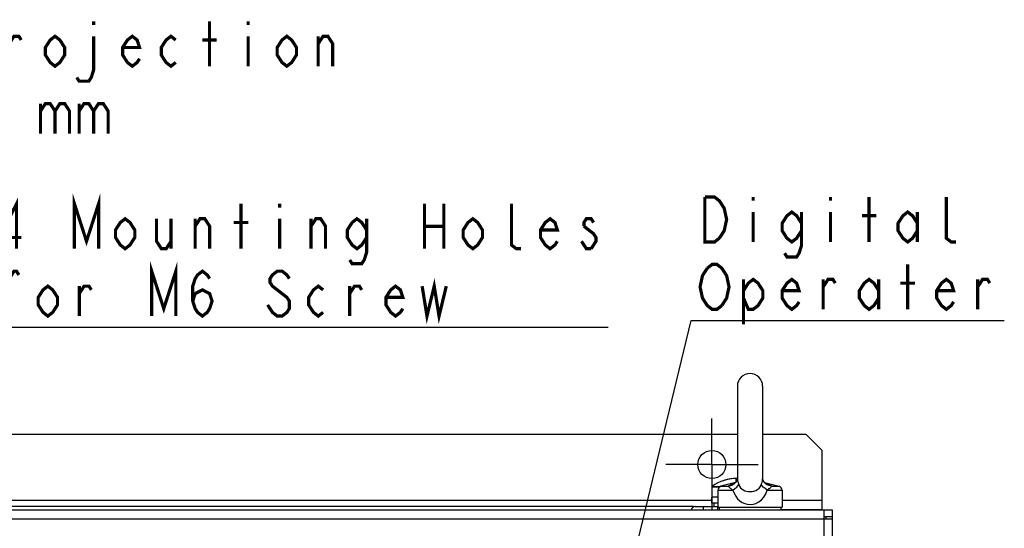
# Model space of a CAD drawing. Extents: x 29 to 410, y 35 to 287.
# Tile 21 of 46: x 64 to 125, y 240 to 272. Entities that reach past the tile are written whole.
import ezdxf

# ---------------------------------------------------------------- set-up
doc = ezdxf.new("R2010")
doc.units = 0
doc.header["$LTSCALE"] = 23.1
doc.linetypes.add('CENTER', pattern=[0.6, 0.375, -0.075, 0.075, -0.075])
doc.layers.get('0').update_dxf_attribs({"linetype": 'CONTINUOUS'})
for name, color, linetype in [('ALL_CURVE', 7, 'CONTINUOUS'), ('ALL_NOTE', 7, 'CONTINUOUS'), ('DEFAULT_1', 7, 'CENTER')]:
    doc.layers.add(name, color=color, linetype=linetype)

msp = doc.modelspace()

# ---------------------------------------------------------------- linework, layer by layer
at = {"color": 7, "linetype": 'CONTINUOUS'}
for p, q in [((108.698, 249.105), (108.698, 243.319)), ((110.273, 249.105), (110.273, 243.319)), ((108.584, 243.092), (107.675, 242.865)), ((108.531, 243.041), (108.459, 243.014)), ((108.698, 243.32), (108.697, 243.313)), ((110.273, 243.313), (110.273, 243.32)), ((110.28, 243.279), (110.273, 243.314)), ((110.386, 243.092), (111.296, 242.865)), ((107.11, 242.83), (107.599, 242.83)), ((107.121, 242.85), (107.638, 242.85)), ((107.485, 242.622), (107.485, 241.568)), ((107.485, 242.622), (108.417, 242.622)), ((107.675, 242.865), (108.119, 242.865)), ((108.425, 242.963), (108.425, 242.963)), ((110.546, 242.963), (110.546, 242.963)), ((110.554, 242.622), (111.485, 242.622)), ((110.852, 242.865), (111.296, 242.865)), ((111.485, 242.622), (111.485, 241.568)), ((107.085, 242.193), (107.085, 241.818)), ((107.485, 242.193), (107.085, 242.193)), ((107.485, 241.818), (107.085, 241.818)), ((107.235, 241.818), (107.235, 241.593)), ((105.966, 241.593), (59.505, 241.593)), ((105.966, 241.593), (105.966, 241.568)), ((106.069, 241.593), (107.468, 241.593)), ((106.569, 241.593), (106.569, 241.368)), ((107.468, 241.593), (107.468, 241.368)), ((107.485, 241.568), (111.485, 241.568)), ((107.56, 241.568), (107.56, 241.368)), ((111.41, 241.568), (111.41, 241.368)), ((112.985, 241.368), (112.985, 241.418)), ((113.985, 241.368), (113.985, 241.418)), ((114.635, 240.968), (114.635, 241.368)), ((114.635, 240.968), (114.11, 240.968)), ((114.235, 240.843), (114.235, 240.968))]:
    msp.add_line(p, q, dxfattribs=at)
at = {"color": 3, "linetype": 'CONTINUOUS'}
for p, q in [((108.698, 246.093), (56.773, 246.093)), ((112.985, 246.093), (110.273, 246.093)), ((113.985, 245.093), (112.985, 246.093)), ((113.985, 241.418), (113.985, 245.093)), ((58.385, 241.993), (107.085, 241.993)), ((111.485, 241.993), (113.985, 241.993)), ((114.635, 241.368), (50.835, 241.368)), ((111.41, 241.418), (113.985, 241.418)), ((114.11, 150.818), (114.11, 241.368)), ((50.835, 240.843), (114.635, 240.843)), ((114.635, 202.443), (114.635, 240.968))]:
    msp.add_line(p, q, dxfattribs=at)
at = {"color": 7, "linetype": 'CONTINUOUS'}
for points in [[(108.698, 243.314), (108.691, 243.279), (108.67, 243.221), (108.63, 243.149), (108.568, 243.072), (108.48, 242.998), (108.425, 242.963)], [(108.691, 243.279), (108.671, 243.222), (108.631, 243.151), (108.585, 243.092)], [(108.698, 243.32), (108.7, 243.275), (108.712, 243.192), (108.738, 243.09), (108.779, 242.969)], [(110.191, 242.969), (110.233, 243.09), (110.259, 243.192), (110.271, 243.275), (110.273, 243.32)], [(110.387, 243.092), (110.34, 243.149), (110.301, 243.221), (110.28, 243.279)], [(110.546, 242.963), (110.487, 243), (110.401, 243.074), (110.339, 243.151), (110.3, 243.222), (110.28, 243.279)], [(110.592, 242.982), (110.512, 243.014), (110.439, 243.041)], [(108.459, 243.014), (108.378, 242.982), (108.294, 242.947), (108.207, 242.908), (108.119, 242.865)], [(108.119, 242.865), (108.299, 242.906), (108.425, 242.963)], [(108.119, 242.865), (108.14, 242.852), (108.159, 242.834), (108.18, 242.811), (108.206, 242.784), (108.239, 242.753), (108.283, 242.716), (108.341, 242.673), (108.417, 242.622)], [(108.417, 242.622), (108.549, 242.718), (108.656, 242.81), (108.734, 242.895), (108.779, 242.969)], [(108.417, 242.622), (108.493, 242.425), (108.593, 242.241), (108.715, 242.08), (108.855, 241.947), (109.006, 241.847), (109.16, 241.779), (109.318, 241.738), (109.485, 241.724)], [(108.779, 242.969), (108.83, 242.864), (108.896, 242.771), (108.977, 242.693), (109.069, 242.631), (109.169, 242.585), (109.271, 242.555), (109.375, 242.537), (109.485, 242.531)], [(109.485, 242.531), (109.611, 242.539), (109.73, 242.562), (109.845, 242.603), (109.956, 242.664), (110.053, 242.747), (110.133, 242.85), (110.191, 242.969)], [(109.485, 241.724), (109.676, 241.743), (109.855, 241.795), (110.03, 241.886), (110.197, 242.019), (110.345, 242.192), (110.465, 242.398), (110.554, 242.622)], [(110.554, 242.622), (110.422, 242.718), (110.315, 242.81), (110.237, 242.895), (110.191, 242.969)], [(110.852, 242.865), (110.672, 242.906), (110.546, 242.963)], [(110.554, 242.622), (110.629, 242.672), (110.688, 242.716), (110.732, 242.753), (110.765, 242.784), (110.79, 242.811), (110.812, 242.833), (110.831, 242.852), (110.852, 242.865)], [(110.852, 242.865), (110.763, 242.908), (110.676, 242.947), (110.592, 242.982)]]:
    msp.add_lwpolyline(points, dxfattribs=at)
at = {"color": 3, "linetype": 'CONTINUOUS'}
msp.add_circle((107.11, 244.218), 0.875, dxfattribs=at)
at = {"color": 7, "linetype": 'CONTINUOUS'}
for centre, radius, start, end in [((109.485, 249.105), 0.787, 0, 180), ((108.61, 240.843), 2.5, 87.98919, 126.58107), ((107.135, 242.83), 0.025, 126.58107, 180), ((107.735, 242.622), 0.25, 104.03624, 180), ((111.235, 242.622), 0.25, 0, 75.96376), ((106.069, 241.343), 0.25, 90.00079, 174.20557), ((105.966, 241.468), 0.125, 70.16201, 90), ((107.468, 241.343), 0.25, 85.94558, 89.9995)]:
    msp.add_arc(centre, radius, start, end, dxfattribs=at)
at = {"layer": 'ALL_CURVE', "color": 40, "linetype": 'CONTINUOUS'}
msp.add_line((108.61, 243.343), (108.61, 243.189), dxfattribs=at)
msp.add_arc((108.61, 240.843), 2.5, 87.9942, 110.1818, dxfattribs=at)
at = {"layer": 'ALL_NOTE', "color": 2, "linetype": 'CONTINUOUS'}
for p, q in [((100.015, 229.256), (105.821, 253.192)), ((105.821, 253.192), (106.071, 253.192)), ((106.071, 253.192), (125.335, 253.192)), ((62.11, 252.771), (100.638, 252.771))]:
    msp.add_line(p, q, dxfattribs=at)
at = {"layer": 'ALL_NOTE', "color": 2, "linetype": 'CONTINUOUS', "const_width": 0.2}
for points in [[(68.576, 271.848), (68.576, 271.615)], [(75.8, 269.048), (75.8, 271.848)], [(78.208, 271.848), (78.208, 271.615)], [(63.309, 270.448), (63.61, 270.915), (63.911, 270.915), (64.061, 270.681)], [(66.77, 269.748), (66.469, 269.281), (66.168, 269.048), (65.867, 269.281), (65.566, 269.748), (65.566, 270.215), (65.867, 270.681), (66.168, 270.915), (66.469, 270.681), (66.77, 270.215), (66.77, 269.748)], [(68.576, 270.915), (68.576, 268.815), (68.426, 268.348), (68.275, 268.115), (67.673, 268.115), (67.523, 268.348)], [(71.436, 269.515), (71.285, 269.281), (70.984, 269.048), (70.683, 269.281), (70.382, 269.748), (70.382, 270.215), (70.683, 270.681), (70.984, 270.915), (71.285, 270.681), (71.436, 270.215), (70.382, 270.215)], [(73.693, 269.281), (73.392, 269.048), (73.091, 269.281), (72.79, 269.748), (72.79, 270.215), (73.091, 270.681), (73.392, 270.915), (73.693, 270.681)], [(75.349, 270.681), (76.252, 270.681)], [(78.208, 270.915), (78.208, 269.048)], [(81.218, 269.748), (80.917, 269.281), (80.616, 269.048), (80.315, 269.281), (80.014, 269.748), (80.014, 270.215), (80.315, 270.681), (80.616, 270.915), (80.917, 270.681), (81.218, 270.215), (81.218, 269.748)], [(82.573, 270.448), (82.874, 270.915), (83.175, 270.915), (83.476, 270.448), (83.476, 269.048)], [(82.573, 269.048), (82.573, 270.915)], [(65.265, 266.248), (65.566, 266.715), (65.867, 266.715), (66.168, 266.248), (66.168, 264.848)], [(65.265, 266.715), (65.265, 264.848)], [(66.168, 266.248), (66.469, 266.715), (66.77, 266.715), (67.071, 266.248), (67.071, 264.848)], [(67.673, 266.248), (67.974, 266.715), (68.275, 266.715), (68.576, 266.248), (68.576, 264.848)], [(67.673, 266.715), (67.673, 264.848)], [(68.576, 266.248), (68.877, 266.715), (69.178, 266.715), (69.479, 266.248), (69.479, 264.848)], [(63.766, 257.671), (63.766, 260.471), (62.712, 258.371), (64.067, 258.371)], [(67.378, 257.671), (67.378, 260.471), (68.13, 258.138), (68.883, 260.471), (68.883, 257.671)], [(107.576, 258.326), (107.275, 258.092), (106.673, 258.092), (106.673, 260.892)], [(106.673, 260.892), (107.275, 260.892), (107.576, 260.659), (107.727, 260.426), (107.877, 260.192), (108.028, 259.492), (107.877, 258.792), (107.576, 258.326)], [(109.683, 260.892), (109.683, 260.659)], [(114.499, 260.892), (114.499, 260.659)], [(116.907, 258.092), (116.907, 260.892)], [(122.325, 258.092), (122.024, 258.092), (121.723, 258.326), (121.723, 260.892)], [(77.762, 257.671), (77.762, 260.471)], [(80.17, 260.471), (80.17, 260.238)], [(89.2, 260.471), (89.2, 257.671)], [(90.404, 260.471), (90.404, 257.671)], [(95.22, 257.671), (94.919, 257.671), (94.618, 257.905), (94.618, 260.471)], [(71.14, 258.371), (70.839, 257.905), (70.538, 257.671), (70.237, 257.905), (69.936, 258.371), (69.936, 258.838), (70.237, 259.305), (70.538, 259.538), (70.839, 259.305), (71.14, 258.838), (71.14, 258.371)], [(72.495, 259.538), (72.495, 258.138), (72.796, 257.671), (73.097, 257.671), (73.398, 258.138)], [(73.398, 259.538), (73.398, 257.671)], [(74.903, 259.071), (75.204, 259.538), (75.505, 259.538), (75.806, 259.071), (75.806, 257.671)], [(74.903, 257.671), (74.903, 259.538)], [(80.17, 259.538), (80.17, 257.671)], [(82.127, 259.071), (82.428, 259.538), (82.729, 259.538), (83.03, 259.071), (83.03, 257.671)], [(82.127, 257.671), (82.127, 259.538)], [(85.588, 258.371), (85.287, 257.905), (84.986, 257.671), (84.685, 257.905), (84.384, 258.371), (84.384, 258.838), (84.685, 259.305), (84.986, 259.538), (85.287, 259.305), (85.588, 258.838)], [(85.588, 259.538), (85.588, 257.438), (85.438, 256.971), (85.287, 256.738), (84.685, 256.738), (84.535, 256.971)], [(92.812, 258.371), (92.511, 257.905), (92.21, 257.671), (91.909, 257.905), (91.608, 258.371), (91.608, 258.838), (91.909, 259.305), (92.21, 259.538), (92.511, 259.305), (92.812, 258.838), (92.812, 258.371)], [(97.478, 258.138), (97.327, 257.905), (97.026, 257.671), (96.725, 257.905), (96.424, 258.371), (96.424, 258.838), (96.725, 259.305), (97.026, 259.538), (97.327, 259.305), (97.478, 258.838), (96.424, 258.838)], [(99.735, 259.305), (99.585, 259.538), (99.284, 259.538), (99.133, 259.305), (99.133, 259.071)], [(109.683, 259.959), (109.683, 258.092)], [(112.693, 258.792), (112.392, 258.326), (112.091, 258.092), (111.79, 258.326), (111.489, 258.792), (111.489, 259.259), (111.79, 259.726), (112.091, 259.959), (112.392, 259.726), (112.693, 259.259)], [(112.693, 259.959), (112.693, 257.859), (112.543, 257.392), (112.392, 257.159), (111.79, 257.159), (111.64, 257.392)], [(114.499, 259.959), (114.499, 258.092)], [(116.456, 259.726), (117.359, 259.726)], [(119.917, 258.792), (119.616, 258.326), (119.315, 258.092), (119.014, 258.326), (118.713, 258.792), (118.713, 259.259), (119.014, 259.726), (119.315, 259.959), (119.616, 259.726), (119.917, 259.259)], [(119.917, 259.959), (119.917, 258.092)], [(77.311, 259.305), (78.214, 259.305)], [(89.2, 259.071), (90.404, 259.071)], [(99.133, 259.071), (99.735, 258.605), (99.886, 258.371), (99.886, 258.138), (99.585, 257.671)], [(99.585, 257.671), (99.284, 257.671), (99.133, 257.905), (98.983, 258.138)], [(72.194, 253.471), (72.194, 256.271), (72.946, 253.938), (73.699, 256.271), (73.699, 253.471)], [(107.727, 254.126), (107.426, 253.892), (107.125, 253.892), (106.824, 254.126), (106.673, 254.359), (106.523, 254.592), (106.372, 255.292), (106.523, 255.992), (106.824, 256.459)], [(106.824, 256.459), (107.125, 256.692), (107.426, 256.692), (107.727, 256.459), (107.877, 256.226), (108.028, 255.992), (108.178, 255.292), (108.028, 254.592), (107.727, 254.126)], [(119.315, 253.892), (119.315, 256.692)], [(63.314, 253.471), (63.314, 255.805), (63.615, 256.271), (63.766, 256.271), (63.916, 256.038)], [(74.752, 254.405), (74.903, 254.871), (75.354, 255.105), (75.806, 254.871), (75.956, 254.405), (75.806, 253.938), (75.655, 253.705), (75.354, 253.471), (75.053, 253.705), (74.903, 253.938), (74.752, 254.405), (74.752, 255.338), (74.903, 255.805), (75.053, 256.038), (75.354, 256.271), (75.655, 256.038), (75.806, 255.805)], [(80.772, 255.805), (80.622, 256.038), (80.321, 256.271), (80.02, 256.271), (79.719, 256.038), (79.568, 255.805), (79.568, 255.571), (79.719, 255.338), (80.02, 255.105), (80.321, 254.871), (80.622, 254.638), (80.772, 254.405), (80.772, 253.938), (80.622, 253.705), (80.321, 253.471), (80.02, 253.471), (79.719, 253.705), (79.568, 253.938), (79.418, 254.171)], [(66.324, 254.171), (66.023, 253.705), (65.722, 253.471), (65.421, 253.705), (65.12, 254.171), (65.12, 254.638), (65.421, 255.105), (65.722, 255.338), (66.023, 255.105), (66.324, 254.638), (66.324, 254.171)], [(67.679, 254.871), (67.98, 255.338), (68.281, 255.338), (68.431, 255.105)], [(67.679, 253.471), (67.679, 255.338)], [(82.879, 253.705), (82.578, 253.471), (82.277, 253.705), (81.976, 254.171), (81.976, 254.638), (82.277, 255.105), (82.578, 255.338), (82.879, 255.105)], [(84.535, 254.871), (84.836, 255.338), (85.137, 255.338), (85.287, 255.105)], [(84.535, 253.471), (84.535, 255.338)], [(87.846, 253.938), (87.695, 253.705), (87.394, 253.471), (87.093, 253.705), (86.792, 254.171), (86.792, 254.638), (87.093, 255.105), (87.394, 255.338), (87.695, 255.105), (87.846, 254.638), (86.792, 254.638)], [(89.05, 255.338), (89.351, 253.471), (89.802, 255.338), (90.103, 253.471), (90.555, 255.338)], [(109.081, 255.059), (109.382, 255.526), (109.683, 255.759), (109.984, 255.526), (110.285, 255.059), (110.285, 254.592), (109.984, 254.126), (109.683, 253.892), (109.382, 253.892), (109.081, 254.592)], [(109.081, 255.759), (109.081, 252.959)], [(112.543, 254.359), (112.392, 254.126), (112.091, 253.892), (111.79, 254.126), (111.489, 254.592), (111.489, 255.059), (111.79, 255.526), (112.091, 255.759), (112.392, 255.526), (112.543, 255.059), (111.489, 255.059)], [(114.048, 255.292), (114.349, 255.759), (114.65, 255.759), (114.8, 255.526)], [(114.048, 253.892), (114.048, 255.759)], [(117.509, 254.592), (117.208, 254.126), (116.907, 253.892), (116.606, 254.126), (116.305, 254.592), (116.305, 255.059), (116.606, 255.526), (116.907, 255.759), (117.208, 255.526), (117.509, 255.059)], [(117.509, 255.759), (117.509, 253.892)], [(118.864, 255.526), (119.767, 255.526)], [(122.175, 254.359), (122.024, 254.126), (121.723, 253.892), (121.422, 254.126), (121.121, 254.592), (121.121, 255.059), (121.422, 255.526), (121.723, 255.759), (122.024, 255.526), (122.175, 255.059), (121.121, 255.059)], [(123.68, 255.292), (123.981, 255.759), (124.282, 255.759), (124.432, 255.526)], [(123.68, 253.892), (123.68, 255.759)]]:
    msp.add_lwpolyline(points, dxfattribs=at)
at = {"layer": 'DEFAULT_1', "color": 7, "linetype": 'CENTER'}
for q in [(107.11, 247.093), (104.235, 244.218), (107.11, 241.343), (109.985, 244.218)]:
    msp.add_line((107.11, 244.218), q, dxfattribs=at)

doc.saveas('drawing.dxf')
